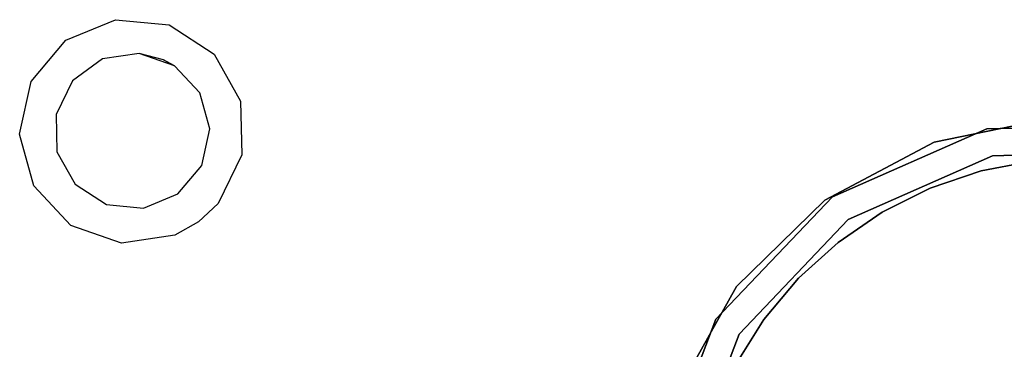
# Model space of a CAD drawing. Extents: x -38.3 to -0.1, y -39.1 to 0.
# Tile 182 of 256: x -20.384 to -19.263, y -19.306 to -18.931. Entities that reach past the tile are written whole.
import ezdxf

# ---------------------------------------------------------------- set-up
doc = ezdxf.new("R2010")
doc.units = 0
doc.header["$MEASUREMENT"] = 0
doc.layers.get('0').update_dxf_attribs({"color": 13, "linetype": 'CONTINUOUS'})

# ---------------------------------------------------------------- blocks, each defined once
blk = doc.blocks.new('ORTO_XII_A_STL')
at = {"color": 0}
for p, q in [((18.258, 20.5175, 2.2467), (18.3147, 20.5407, 2.2467)), ((18.258, 20.5175, 2.2506), (18.3147, 20.5407, 2.2506)), ((18.258, 20.5175, 2.2467), (18.3147, 20.5407, 2.2467)), ((18.258, 20.5175, 2.2506), (18.3147, 20.5407, 2.2506)), ((18.3147, 20.5407, 2.2467), (18.3757, 20.5349, 2.2467)), ((18.3147, 20.5407, 2.2506), (18.3147, 20.5407, 2.2467)), ((18.3147, 20.5407, 2.2506), (18.3757, 20.5349, 2.2506)), ((18.3147, 20.5407, 2.2467), (18.3757, 20.5349, 2.2467)), ((18.3147, 20.5407, 2.2506), (18.3147, 20.5407, 2.2467)), ((18.3147, 20.5407, 2.2506), (18.3757, 20.5349, 2.2506)), ((18.3757, 20.5349, 2.2467), (18.427, 20.5015, 2.2467)), ((18.3757, 20.5349, 2.2506), (18.3757, 20.5349, 2.2467)), ((18.3757, 20.5349, 2.2506), (18.427, 20.5015, 2.2506)), ((18.3757, 20.5349, 2.2467), (18.427, 20.5015, 2.2467)), ((18.3757, 20.5349, 2.2506), (18.3757, 20.5349, 2.2467)), ((18.3757, 20.5349, 2.2506), (18.427, 20.5015, 2.2506)), ((18.2187, 20.4705, 2.2467), (18.258, 20.5175, 2.2467)), ((18.2187, 20.4705, 2.2506), (18.258, 20.5175, 2.2506)), ((18.2187, 20.4705, 2.2467), (18.258, 20.5175, 2.2467)), ((18.2187, 20.4705, 2.2506), (18.258, 20.5175, 2.2506)), ((18.258, 20.5175, 2.2506), (18.258, 20.5175, 2.2467)), ((18.258, 20.5175, 2.2506), (18.258, 20.5175, 2.2467)), ((18.3418, 20.5023, 2.1876), (18.2999, 20.4961, 2.1876)), ((18.3418, 20.5023, 2.2467), (18.2999, 20.4961, 2.2467)), ((18.3418, 20.5023, 2.1876), (18.2999, 20.4961, 2.1876)), ((18.3418, 20.5023, 2.2467), (18.2999, 20.4961, 2.2467)), ((18.3693, 20.4952, 2.1876), (18.3418, 20.5023, 2.1876)), ((18.3418, 20.5023, 2.1876), (18.3418, 20.5023, 2.2467)), ((18.3418, 20.5023, 2.1876), (18.3418, 20.5023, 2.2467)), ((18.3693, 20.4952, 2.1876), (18.3418, 20.5023, 2.1876)), ((18.3693, 20.4952, 2.1876), (18.3418, 20.5023, 2.2467)), ((18.3693, 20.4952, 2.1876), (18.3418, 20.5023, 2.2467)), ((18.3819, 20.4884, 2.2467), (18.3418, 20.5023, 2.2467)), ((18.3819, 20.4884, 2.2467), (18.3418, 20.5023, 2.2467)), ((18.427, 20.5015, 2.2467), (18.4569, 20.4481, 2.2467)), ((18.427, 20.5015, 2.2506), (18.427, 20.5015, 2.2467)), ((18.427, 20.5015, 2.2506), (18.4569, 20.4481, 2.2506)), ((18.427, 20.5015, 2.2467), (18.4569, 20.4481, 2.2467)), ((18.427, 20.5015, 2.2506), (18.427, 20.5015, 2.2467)), ((18.427, 20.5015, 2.2506), (18.4569, 20.4481, 2.2506)), ((18.2999, 20.4961, 2.1876), (18.2657, 20.4711, 2.1876)), ((18.2999, 20.4961, 2.1876), (18.2657, 20.4711, 2.1876)), ((18.2999, 20.4961, 2.2467), (18.2657, 20.4711, 2.2467)), ((18.2999, 20.4961, 2.2467), (18.2657, 20.4711, 2.2467)), ((18.2999, 20.4961, 2.1876), (18.2999, 20.4961, 2.2467)), ((18.2999, 20.4961, 2.1876), (18.2999, 20.4961, 2.2467)), ((18.3819, 20.4884, 2.1876), (18.3693, 20.4952, 2.1876)), ((18.3693, 20.4952, 2.1876), (18.3819, 20.4884, 2.2467)), ((18.3693, 20.4952, 2.1876), (18.3819, 20.4884, 2.2467)), ((18.3819, 20.4884, 2.1876), (18.3693, 20.4952, 2.1876)), ((18.4108, 20.4574, 2.1876), (18.3819, 20.4884, 2.1876)), ((18.3819, 20.4884, 2.1876), (18.3819, 20.4884, 2.2467)), ((18.3819, 20.4884, 2.1876), (18.3819, 20.4884, 2.2467)), ((18.4108, 20.4574, 2.1876), (18.3819, 20.4884, 2.1876)), ((18.4108, 20.4574, 2.2467), (18.3819, 20.4884, 2.2467)), ((18.4108, 20.4574, 2.2467), (18.3819, 20.4884, 2.2467)), ((18.2056, 20.4107, 2.2467), (18.2187, 20.4705, 2.2467)), ((18.2056, 20.4107, 2.2506), (18.2187, 20.4705, 2.2506)), ((18.2056, 20.4107, 2.2467), (18.2187, 20.4705, 2.2467)), ((18.2056, 20.4107, 2.2506), (18.2187, 20.4705, 2.2506)), ((18.2187, 20.4705, 2.2506), (18.2187, 20.4705, 2.2467)), ((18.2187, 20.4705, 2.2506), (18.2187, 20.4705, 2.2467)), ((18.2657, 20.4711, 2.1876), (18.247, 20.433, 2.1876)), ((18.2657, 20.4711, 2.1876), (18.247, 20.433, 2.1876)), ((18.2657, 20.4711, 2.2467), (18.247, 20.433, 2.2467)), ((18.2657, 20.4711, 2.2467), (18.247, 20.433, 2.2467)), ((18.2657, 20.4711, 2.1876), (18.2657, 20.4711, 2.2467)), ((18.2657, 20.4711, 2.1876), (18.2657, 20.4711, 2.2467)), ((18.4221, 20.4165, 2.1876), (18.4108, 20.4574, 2.1876)), ((18.4108, 20.4574, 2.1876), (18.4108, 20.4574, 2.2467)), ((18.4108, 20.4574, 2.1876), (18.4108, 20.4574, 2.2467)), ((18.4221, 20.4165, 2.1876), (18.4108, 20.4574, 2.1876)), ((18.4221, 20.4165, 2.2467), (18.4108, 20.4574, 2.2467)), ((18.4221, 20.4165, 2.2467), (18.4108, 20.4574, 2.2467)), ((18.4569, 20.4481, 2.2467), (18.4585, 20.3869, 2.2467)), ((18.4569, 20.4481, 2.2506), (18.4569, 20.4481, 2.2467)), ((18.4569, 20.4481, 2.2506), (18.4585, 20.3869, 2.2506)), ((18.4569, 20.4481, 2.2467), (18.4585, 20.3869, 2.2467)), ((18.4569, 20.4481, 2.2506), (18.4569, 20.4481, 2.2467)), ((18.4569, 20.4481, 2.2506), (18.4585, 20.3869, 2.2506)), ((18.247, 20.433, 2.1876), (18.2481, 20.3906, 2.1876)), ((18.247, 20.433, 2.1876), (18.2481, 20.3906, 2.1876)), ((18.247, 20.433, 2.1876), (18.247, 20.433, 2.2467)), ((18.247, 20.433, 2.2467), (18.2481, 20.3906, 2.2467)), ((18.247, 20.433, 2.1876), (18.247, 20.433, 2.2467)), ((18.247, 20.433, 2.2467), (18.2481, 20.3906, 2.2467)), ((19.2465, 20.4015, 2.2467), (19.3843, 20.4298, 2.2467)), ((19.3843, 20.4298, 2.1876), (19.2465, 20.4015, 2.1876)), ((19.2465, 20.4015, 2.2467), (19.3843, 20.4298, 2.2467)), ((19.3843, 20.4298, 2.1876), (19.2465, 20.4015, 2.1876)), ((19.4983, 20.4214, 13.8018), (19.3064, 20.4168, 13.8018)), ((19.3064, 20.4168, 2.1876), (19.4983, 20.4214, 2.1876)), ((19.4983, 20.4214, 13.8018), (19.3064, 20.4168, 13.8018)), ((19.3064, 20.4168, 2.1876), (19.4983, 20.4214, 2.1876)), ((18.2219, 20.3517, 2.2467), (18.2056, 20.4107, 2.2467)), ((18.2219, 20.3517, 2.2506), (18.2056, 20.4107, 2.2506)), ((18.2056, 20.4107, 2.2506), (18.2056, 20.4107, 2.2467)), ((18.2219, 20.3517, 2.2467), (18.2056, 20.4107, 2.2467)), ((18.2056, 20.4107, 2.2506), (18.2056, 20.4107, 2.2467)), ((18.2219, 20.3517, 2.2506), (18.2056, 20.4107, 2.2506)), ((18.413, 20.3751, 2.1876), (18.4221, 20.4165, 2.1876)), ((18.413, 20.3751, 2.1876), (18.4221, 20.4165, 2.1876)), ((18.413, 20.3751, 2.2467), (18.4221, 20.4165, 2.2467)), ((18.413, 20.3751, 2.2467), (18.4221, 20.4165, 2.2467)), ((18.4221, 20.4165, 2.1876), (18.4221, 20.4165, 2.2467)), ((18.4221, 20.4165, 2.1876), (18.4221, 20.4165, 2.2467)), ((19.3064, 20.4168, 13.8018), (19.1307, 20.3392, 13.8018)), ((19.1307, 20.3392, 2.1876), (19.3064, 20.4168, 2.1876)), ((19.3064, 20.4168, 13.8018), (19.1307, 20.3392, 13.8018)), ((19.1307, 20.3392, 2.1876), (19.3064, 20.4168, 2.1876)), ((19.3064, 20.4168, 13.8018), (19.3064, 20.4168, 2.1876)), ((19.3064, 20.4168, 13.8018), (19.3064, 20.4168, 2.1876)), ((19.1223, 20.3355, 2.2467), (19.2465, 20.4015, 2.2467)), ((19.2465, 20.4015, 2.1876), (19.1223, 20.3355, 2.1876)), ((19.1223, 20.3355, 2.2467), (19.2465, 20.4015, 2.2467)), ((19.2465, 20.4015, 2.1876), (19.1223, 20.3355, 2.1876)), ((19.2465, 20.4015, 2.2467), (19.2465, 20.4015, 2.1876)), ((19.2465, 20.4015, 2.2467), (19.2465, 20.4015, 2.1876)), ((18.2481, 20.3906, 2.1876), (18.2688, 20.3536, 2.1876)), ((18.2481, 20.3906, 2.1876), (18.2688, 20.3536, 2.1876)), ((18.2481, 20.3906, 2.1876), (18.2481, 20.3906, 2.2467)), ((18.2481, 20.3906, 2.2467), (18.2688, 20.3536, 2.2467)), ((18.2481, 20.3906, 2.1876), (18.2481, 20.3906, 2.2467)), ((18.2481, 20.3906, 2.2467), (18.2688, 20.3536, 2.2467)), ((19.3132, 20.3861, 13.8018), (19.4929, 20.3904, 13.8018)), ((19.4929, 20.3904, 2.1876), (19.3132, 20.3861, 2.1876)), ((19.4929, 20.3904, 2.1876), (19.3132, 20.3861, 2.1876)), ((19.3132, 20.3861, 13.8018), (19.4929, 20.3904, 13.8018)), ((18.4585, 20.3869, 2.2467), (18.4315, 20.3319, 2.2467)), ((18.4585, 20.3869, 2.2506), (18.4315, 20.3319, 2.2506)), ((18.4585, 20.3869, 2.2467), (18.4315, 20.3319, 2.2467)), ((18.4585, 20.3869, 2.2506), (18.4315, 20.3319, 2.2506)), ((18.4585, 20.3869, 2.2506), (18.4585, 20.3869, 2.2467)), ((18.4585, 20.3869, 2.2506), (18.4585, 20.3869, 2.2467)), ((19.1489, 20.3134, 13.8018), (19.3132, 20.3861, 13.8018)), ((19.3132, 20.3861, 2.1876), (19.1489, 20.3134, 2.1876)), ((19.3132, 20.3861, 2.1876), (19.1489, 20.3134, 2.1876)), ((19.1489, 20.3134, 13.8018), (19.3132, 20.3861, 13.8018)), ((19.3599, 20.3802, 13.6049), (19.3, 20.3687, 13.6049)), ((19.3, 20.3687, 13.6837), (19.3599, 20.3802, 13.6837)), ((19.3599, 20.3802, 13.6049), (19.3, 20.3687, 13.6049)), ((19.3, 20.3687, 13.6837), (19.3599, 20.3802, 13.6837)), ((19.3132, 20.3861, 2.1876), (19.3132, 20.3861, 13.8018)), ((19.3132, 20.3861, 2.1876), (19.3132, 20.3861, 13.8018)), ((18.3858, 20.3426, 2.1876), (18.413, 20.3751, 2.1876)), ((18.3858, 20.3426, 2.1876), (18.413, 20.3751, 2.1876)), ((18.3858, 20.3426, 2.2467), (18.413, 20.3751, 2.2467)), ((18.3858, 20.3426, 2.2467), (18.413, 20.3751, 2.2467)), ((18.413, 20.3751, 2.1876), (18.413, 20.3751, 2.2467)), ((18.413, 20.3751, 2.1876), (18.413, 20.3751, 2.2467)), ((19.3, 20.3687, 13.6049), (19.2422, 20.3492, 13.6049)), ((19.2422, 20.3492, 13.6837), (19.3, 20.3687, 13.6837)), ((19.3, 20.3687, 13.6049), (19.2422, 20.3492, 13.6049)), ((19.2422, 20.3492, 13.6837), (19.3, 20.3687, 13.6837)), ((19.3, 20.3687, 13.6049), (19.3, 20.3687, 13.6837)), ((19.3, 20.3687, 13.6049), (19.3, 20.3687, 13.6837)), ((18.2637, 20.3069, 2.2467), (18.2219, 20.3517, 2.2467)), ((18.2637, 20.3069, 2.2506), (18.2219, 20.3517, 2.2506)), ((18.2219, 20.3517, 2.2506), (18.2219, 20.3517, 2.2467)), ((18.2637, 20.3069, 2.2467), (18.2219, 20.3517, 2.2467)), ((18.2219, 20.3517, 2.2506), (18.2219, 20.3517, 2.2467)), ((18.2637, 20.3069, 2.2506), (18.2219, 20.3517, 2.2506)), ((18.2688, 20.3536, 2.1876), (18.3043, 20.3305, 2.1876)), ((18.2688, 20.3536, 2.1876), (18.3043, 20.3305, 2.1876)), ((18.2688, 20.3536, 2.1876), (18.2688, 20.3536, 2.2467)), ((18.2688, 20.3536, 2.2467), (18.3043, 20.3305, 2.2467)), ((18.2688, 20.3536, 2.1876), (18.2688, 20.3536, 2.2467)), ((18.2688, 20.3536, 2.2467), (18.3043, 20.3305, 2.2467)), ((19.2422, 20.3492, 13.6049), (19.1876, 20.322, 13.6049)), ((19.1876, 20.322, 13.6837), (19.2422, 20.3492, 13.6837)), ((19.2422, 20.3492, 13.6049), (19.1876, 20.322, 13.6049)), ((19.1876, 20.322, 13.6837), (19.2422, 20.3492, 13.6837)), ((19.2422, 20.3492, 13.6049), (19.2422, 20.3492, 13.6837)), ((19.2422, 20.3492, 13.6049), (19.2422, 20.3492, 13.6837)), ((18.3466, 20.3265, 2.1876), (18.3858, 20.3426, 2.1876)), ((18.3466, 20.3265, 2.1876), (18.3858, 20.3426, 2.1876)), ((18.3466, 20.3265, 2.2467), (18.3858, 20.3426, 2.2467)), ((18.3466, 20.3265, 2.2467), (18.3858, 20.3426, 2.2467)), ((18.3858, 20.3426, 2.1876), (18.3858, 20.3426, 2.2467)), ((18.3858, 20.3426, 2.1876), (18.3858, 20.3426, 2.2467)), ((18.4315, 20.3319, 2.2467), (18.409, 20.3108, 2.2467)), ((18.4315, 20.3319, 2.2467), (18.409, 20.3108, 2.2467)), ((18.4315, 20.3319, 2.2506), (18.409, 20.3108, 2.2506)), ((18.4315, 20.3319, 2.2506), (18.409, 20.3108, 2.2506)), ((18.4315, 20.3319, 2.2506), (18.4315, 20.3319, 2.2467)), ((18.4315, 20.3319, 2.2506), (18.4315, 20.3319, 2.2467)), ((19.1307, 20.3392, 13.8018), (18.9982, 20.2002, 13.8018)), ((18.9982, 20.2002, 2.1876), (19.1307, 20.3392, 2.1876)), ((19.1307, 20.3392, 13.8018), (18.9982, 20.2002, 13.8018)), ((18.9982, 20.2002, 2.1876), (19.1307, 20.3392, 2.1876)), ((19.0217, 20.2373, 2.2467), (19.1223, 20.3355, 2.2467)), ((19.1223, 20.3355, 2.1876), (19.0217, 20.2373, 2.1876)), ((19.0217, 20.2373, 2.2467), (19.1223, 20.3355, 2.2467)), ((19.1223, 20.3355, 2.1876), (19.0217, 20.2373, 2.1876)), ((19.1223, 20.3355, 2.2467), (19.1223, 20.3355, 2.1876)), ((19.1223, 20.3355, 2.2467), (19.1223, 20.3355, 2.1876)), ((19.1307, 20.3392, 13.8018), (19.1307, 20.3392, 2.1876)), ((19.1307, 20.3392, 13.8018), (19.1307, 20.3392, 2.1876)), ((18.3043, 20.3305, 2.1876), (18.3466, 20.3265, 2.1876)), ((18.3043, 20.3305, 2.1876), (18.3466, 20.3265, 2.1876)), ((18.3043, 20.3305, 2.1876), (18.3043, 20.3305, 2.2467)), ((18.3043, 20.3305, 2.2467), (18.3466, 20.3265, 2.2467)), ((18.3043, 20.3305, 2.1876), (18.3043, 20.3305, 2.2467)), ((18.3043, 20.3305, 2.2467), (18.3466, 20.3265, 2.2467)), ((18.3466, 20.3265, 2.1876), (18.3466, 20.3265, 2.2467)), ((18.3466, 20.3265, 2.1876), (18.3466, 20.3265, 2.2467)), ((19.1876, 20.322, 13.6049), (19.1372, 20.2876, 13.6049)), ((19.1372, 20.2876, 13.6837), (19.1876, 20.322, 13.6837)), ((19.1876, 20.322, 13.6049), (19.1372, 20.2876, 13.6049)), ((19.1372, 20.2876, 13.6837), (19.1876, 20.322, 13.6837)), ((19.1876, 20.322, 13.6049), (19.1876, 20.322, 13.6837)), ((19.1876, 20.322, 13.6049), (19.1876, 20.322, 13.6837)), ((18.409, 20.3108, 2.2467), (18.3821, 20.2958, 2.2467)), ((18.409, 20.3108, 2.2506), (18.3821, 20.2958, 2.2506)), ((18.409, 20.3108, 2.2467), (18.3821, 20.2958, 2.2467)), ((18.409, 20.3108, 2.2506), (18.3821, 20.2958, 2.2506)), ((18.409, 20.3108, 2.2506), (18.409, 20.3108, 2.2467)), ((18.409, 20.3108, 2.2506), (18.409, 20.3108, 2.2467)), ((19.0248, 20.1833, 13.8018), (19.1489, 20.3134, 13.8018)), ((19.1489, 20.3134, 2.1876), (19.0248, 20.1833, 2.1876)), ((19.1489, 20.3134, 2.1876), (19.0248, 20.1833, 2.1876)), ((19.0248, 20.1833, 13.8018), (19.1489, 20.3134, 13.8018)), ((19.1489, 20.3134, 2.1876), (19.1489, 20.3134, 13.8018)), ((19.1489, 20.3134, 2.1876), (19.1489, 20.3134, 13.8018)), ((18.3215, 20.2867, 2.2467), (18.2637, 20.3069, 2.2467)), ((18.3215, 20.2867, 2.2506), (18.2637, 20.3069, 2.2506)), ((18.2637, 20.3069, 2.2506), (18.2637, 20.3069, 2.2467)), ((18.3215, 20.2867, 2.2467), (18.2637, 20.3069, 2.2467)), ((18.2637, 20.3069, 2.2506), (18.2637, 20.3069, 2.2467)), ((18.3215, 20.2867, 2.2506), (18.2637, 20.3069, 2.2506)), ((18.3821, 20.2958, 2.2467), (18.3215, 20.2867, 2.2467)), ((18.3821, 20.2958, 2.2506), (18.3215, 20.2867, 2.2506)), ((18.3821, 20.2958, 2.2467), (18.3215, 20.2867, 2.2467)), ((18.3821, 20.2958, 2.2506), (18.3215, 20.2867, 2.2506)), ((18.3821, 20.2958, 2.2506), (18.3821, 20.2958, 2.2467)), ((18.3821, 20.2958, 2.2506), (18.3821, 20.2958, 2.2467)), ((19.092, 20.2467, 13.6837), (19.1372, 20.2876, 13.6837)), ((19.1372, 20.2876, 13.6049), (19.092, 20.2467, 13.6049)), ((19.1372, 20.2876, 13.6049), (19.092, 20.2467, 13.6049)), ((19.092, 20.2467, 13.6837), (19.1372, 20.2876, 13.6837)), ((19.1372, 20.2876, 13.6049), (19.1372, 20.2876, 13.6837)), ((19.1372, 20.2876, 13.6049), (19.1372, 20.2876, 13.6837)), ((18.3215, 20.2867, 2.2506), (18.3215, 20.2867, 2.2467)), ((18.3215, 20.2867, 2.2506), (18.3215, 20.2867, 2.2467)), ((19.092, 20.2467, 13.6049), (19.0528, 20.2, 13.6049)), ((19.0528, 20.2, 13.6837), (19.092, 20.2467, 13.6837)), ((19.092, 20.2467, 13.6049), (19.0528, 20.2, 13.6049)), ((19.0528, 20.2, 13.6837), (19.092, 20.2467, 13.6837)), ((19.092, 20.2467, 13.6049), (19.092, 20.2467, 13.6837)), ((19.092, 20.2467, 13.6049), (19.092, 20.2467, 13.6837)), ((18.9529, 20.1146, 2.2467), (19.0217, 20.2373, 2.2467)), ((19.0217, 20.2373, 2.1876), (18.9529, 20.1146, 2.1876)), ((18.9529, 20.1146, 2.2467), (19.0217, 20.2373, 2.2467)), ((19.0217, 20.2373, 2.1876), (18.9529, 20.1146, 2.1876)), ((19.0217, 20.2373, 2.2467), (19.0217, 20.2373, 2.1876)), ((19.0217, 20.2373, 2.2467), (19.0217, 20.2373, 2.1876)), ((18.9982, 20.2002, 13.8018), (18.929, 20.0211, 13.8018)), ((18.929, 20.0211, 2.1876), (18.9982, 20.2002, 2.1876)), ((18.9982, 20.2002, 13.8018), (18.929, 20.0211, 13.8018)), ((18.929, 20.0211, 2.1876), (18.9982, 20.2002, 2.1876)), ((18.9982, 20.2002, 13.8018), (18.9982, 20.2002, 2.1876)), ((18.9982, 20.2002, 13.8018), (18.9982, 20.2002, 2.1876)), ((19.0528, 20.2, 13.6049), (19.0203, 20.1484, 13.6049)), ((19.0203, 20.1484, 13.6837), (19.0528, 20.2, 13.6837)), ((19.0528, 20.2, 13.6049), (19.0203, 20.1484, 13.6049)), ((19.0203, 20.1484, 13.6837), (19.0528, 20.2, 13.6837)), ((19.0528, 20.2, 13.6049), (19.0528, 20.2, 13.6837)), ((19.0528, 20.2, 13.6049), (19.0528, 20.2, 13.6837)), ((18.96, 20.0157, 13.8018), (19.0248, 20.1833, 13.8018)), ((19.0248, 20.1833, 2.1876), (18.96, 20.0157, 2.1876)), ((19.0248, 20.1833, 2.1876), (18.96, 20.0157, 2.1876)), ((18.96, 20.0157, 13.8018), (19.0248, 20.1833, 13.8018)), ((19.0248, 20.1833, 2.1876), (19.0248, 20.1833, 13.8018)), ((19.0248, 20.1833, 2.1876), (19.0248, 20.1833, 13.8018))]:
    blk.add_line(p, q, dxfattribs=at)

msp = doc.modelspace()

# ---------------------------------------------------------------- block references
at = {"color": 0}
msp.add_blockref('ORTO_XII_A_STL', (-38.5895, -39.4719, -0.6718), dxfattribs=at)

doc.saveas('drawing.dxf')
